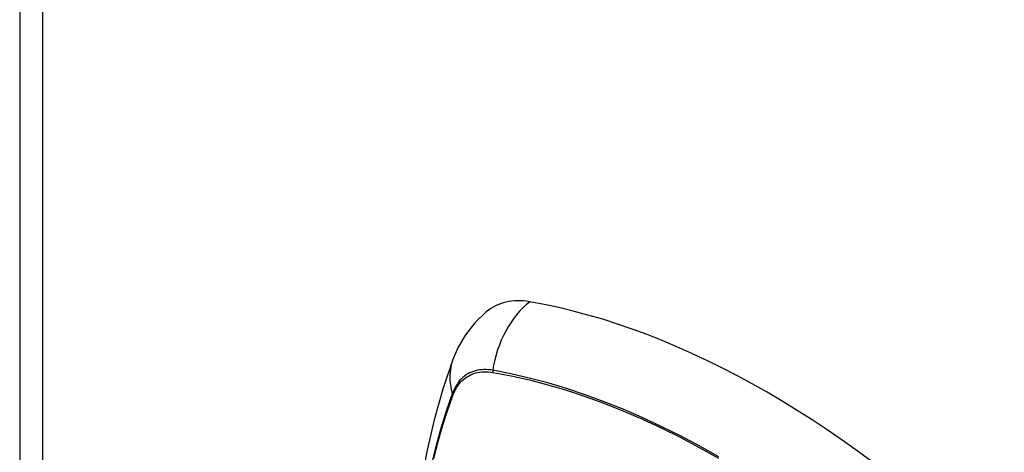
# Model space of a CAD drawing. Header units: inches. Extents: x 584 to 685, y 231 to 315.
# Tile 24 of 133: x 583.836 to 585.094, y 297.079 to 297.631. Entities that reach past the tile are written whole.
import ezdxf

# ---------------------------------------------------------------- set-up
doc = ezdxf.new("R2010")
doc.units = ezdxf.units.IN
doc.header["$MEASUREMENT"] = 0
doc.layers.add('Visible Edges(ANSI)', color=7, linetype='Continuous', lineweight=25)
doc.layers.add('Visible Tangent Edges(ANSI)', color=7, linetype='Continuous', lineweight=25)

msp = doc.modelspace()

# ---------------------------------------------------------------- linework, layer by layer
at = {"layer": 'Visible Edges(ANSI)'}
msp.add_line((583.8358, 309.3779), (583.8358, 285.1116), dxfattribs=at)
at = {"layer": 'Visible Edges(ANSI)', "flags": 128}
for points in [[(584.4319, 297.258), (584.4173, 297.2439), (584.4054, 297.2286), (584.3961, 297.2129), (584.3893, 297.1971)], [(584.3893, 297.1971), (584.3764, 297.1591), (584.3654, 297.1199), (584.3561, 297.0797), (584.3485, 297.0384), (584.3427, 296.9963), (584.3385, 296.9533), (584.3361, 296.9095), (584.3353, 296.865), (584.3361, 296.8198), (584.3385, 296.774), (584.3425, 296.7276), (584.3481, 296.6808), (584.3553, 296.6335), (584.3639, 296.5859), (584.3741, 296.5381), (584.3858, 296.49)]]:
    msp.add_lwpolyline(points, dxfattribs=at)
at = {"layer": 'Visible Edges(ANSI)'}
for centre, major_axis, start_param, end_param in [((584.5288, 297.1104), (-0.0886, 0.1534), 5.834048, 6.381985), ((584.7906, 296.0944), (-0.6496, 1.1252), 5.161526, 5.834048)]:
    msp.add_ellipse(centre, major_axis=major_axis, ratio=0.57735, start_param=start_param, end_param=end_param, dxfattribs=at)
at = {"layer": 'Visible Tangent Edges(ANSI)'}
for p, q in [((583.8648, 309.3374), (583.8648, 285.0712)), ((584.4401, 297.1807), (584.4404, 297.1807)), ((584.3892, 297.1511), (584.3893, 297.1514))]:
    msp.add_line(p, q, dxfattribs=at)
at = {"layer": 'Visible Tangent Edges(ANSI)', "flags": 128}
for points in [[(584.4402, 297.1833), (584.4373, 297.1837), (584.4343, 297.1841), (584.4315, 297.1842), (584.4286, 297.1842), (584.4259, 297.1841), (584.4232, 297.1838), (584.4205, 297.1833), (584.418, 297.1827), (584.4155, 297.1819), (584.413, 297.181), (584.4107, 297.1799), (584.4084, 297.1787), (584.4062, 297.1773), (584.4041, 297.1758), (584.4021, 297.1742), (584.4002, 297.1724), (584.3983, 297.1705), (584.3966, 297.1684), (584.395, 297.1662), (584.3935, 297.1639), (584.392, 297.1614), (584.3907, 297.1589), (584.3895, 297.1562), (584.3884, 297.1534)], [(584.3893, 297.1514), (584.3904, 297.1541), (584.3916, 297.1567), (584.3929, 297.1592), (584.3943, 297.1616), (584.3958, 297.1638), (584.3974, 297.166), (584.3991, 297.168), (584.4009, 297.1698), (584.4028, 297.1716), (584.4048, 297.1732), (584.4068, 297.1747), (584.409, 297.176), (584.4112, 297.1772), (584.4135, 297.1782), (584.4159, 297.1791), (584.4183, 297.1799), (584.4208, 297.1805), (584.4234, 297.181), (584.4261, 297.1813), (584.4288, 297.1815), (584.4315, 297.1815), (584.4343, 297.1814), (584.4372, 297.1811), (584.4401, 297.1807)], [(584.7291, 297.0728), (584.7046, 297.0865), (584.6801, 297.0995), (584.6555, 297.1117), (584.6311, 297.123), (584.6068, 297.1335), (584.5825, 297.1432), (584.5584, 297.152), (584.5344, 297.16), (584.5106, 297.1671), (584.4869, 297.1734), (584.4635, 297.1788), (584.4402, 297.1833)], [(584.4404, 297.1807), (584.4636, 297.1762), (584.487, 297.171), (584.5106, 297.1648), (584.5343, 297.1578), (584.5583, 297.1499), (584.5823, 297.1412), (584.6065, 297.1316), (584.6308, 297.1212), (584.6552, 297.1099), (584.6796, 297.0978), (584.7041, 297.0849), (584.7286, 297.0711)], [(584.3884, 297.1534), (584.3807, 297.131), (584.3736, 297.1079), (584.3671, 297.0842), (584.3613, 297.0599)], [(584.3649, 297.0704), (584.3678, 297.0824), (584.371, 297.0942), (584.3743, 297.1059), (584.3778, 297.1175), (584.3814, 297.1288), (584.3852, 297.14), (584.3892, 297.1511)]]:
    msp.add_lwpolyline(points, dxfattribs=at)
at = {"layer": 'Visible Tangent Edges(ANSI)'}
for centre, major_axis, ratio, start_param, end_param in [((584.5263, 297.1715), (-0.0202, -0.1164), 0.735518, 3.83087, 4.73923), ((584.5002, 297.1565), (-0.1109, 0.0407), 0.735518, 0, 0.496286), ((584.4474, 297.1823), (-0.00176, -0.00968), 0.735414, 4.744852, 5.008559), ((584.3977, 297.1536), (0.00925, -0.00336), 0.732421, 3.635219, 3.898926)]:
    msp.add_ellipse(centre, major_axis=major_axis, ratio=ratio, start_param=start_param, end_param=end_param, dxfattribs=at)

doc.saveas('drawing.dxf')
